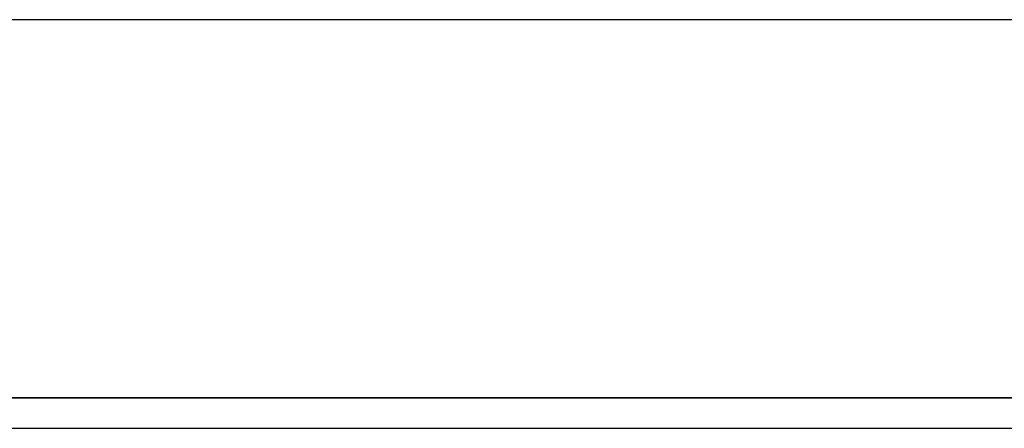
# Model space of a CAD drawing. Header units: metres. Extents: x 391.1 to 430.4, y 12.7 to 28.4.
# Tile 64 of 166: x 401.849 to 402.09, y 28.121 to 28.221. Entities that reach past the tile are written whole.
import ezdxf

# ---------------------------------------------------------------- set-up
doc = ezdxf.new("R2010")
doc.units = ezdxf.units.M
doc.layers.add('01_SUELOS', color=7, linetype='Continuous', lineweight=25, true_color=0x007f00)
doc.layers.add('A-WALL-____-MCUT', color=7, linetype='Continuous', lineweight=25)
doc.layers.add('A-WALL-____-OTLN', color=7, linetype='Continuous', lineweight=25)

# ---------------------------------------------------------------- blocks, each defined once
blk = doc.blocks.new('Family - LONDR55-XX_ZZ-ARQ-CAA-M3D-Londres55-155523-02_ELEC_P0')
at = {"layer": '01_SUELOS', "color": 9, "true_color": 0xaad4aa}
for p, q in [((1.80213, 0.86746), (0, 0.86746)), ((0, 0.86746), (1.80213, 0.86746))]:
    blk.add_line(p, q, dxfattribs=at)
blk = doc.blocks.new('Family - Envans PB-155739-02_ELEC_P0')
at = {"layer": 'A-WALL-____-MCUT', "color": 253, "true_color": 0xaaaaaa}
for p, q in [((1.8, 0.1), (0, 0.1)), ((0, 0), (1.8, 0))]:
    blk.add_line(p, q, dxfattribs=at)
at = {"layer": 'A-WALL-____-OTLN', "color": 253, "true_color": 0xaaaaaa}
for p, q in [((1.8, 0.1), (0, 0.1)), ((0, 0), (1.8, 0))]:
    blk.add_line(p, q, dxfattribs=at)
at = {"layer": 'A-WALL-____-OTLN', "color": 253, "lineweight": 18, "true_color": 0xaaaaaa}
blk.add_line((0, 0), (1.8, 0), dxfattribs=at)
blk = doc.blocks.new('LONDR55-XX_ZZ-ARQ-CAA-M3D-Londres55_ifc-1-02_ELEC_P0')
at = {"layer": '01_SUELOS', "color": 253, "lineweight": 18, "true_color": 0xaaaaaa}
blk.add_blockref('Family - LONDR55-XX_ZZ-ARQ-CAA-M3D-Londres55-155523-02_ELEC_P0', (401.45645, 27.26078), dxfattribs=at)
at = {"layer": 'A-WALL-____-OTLN', "color": 253, "lineweight": 18, "true_color": 0xaaaaaa, "rotation": 180}
blk.add_blockref('Family - Envans PB-155739-02_ELEC_P0', (403.25645, 28.22078), dxfattribs=at)

msp = doc.modelspace()

# ---------------------------------------------------------------- block references
at = {"lineweight": 5}
msp.add_blockref('LONDR55-XX_ZZ-ARQ-CAA-M3D-Londres55_ifc-1-02_ELEC_P0', (0, 0), dxfattribs=at)

doc.saveas('drawing.dxf')
